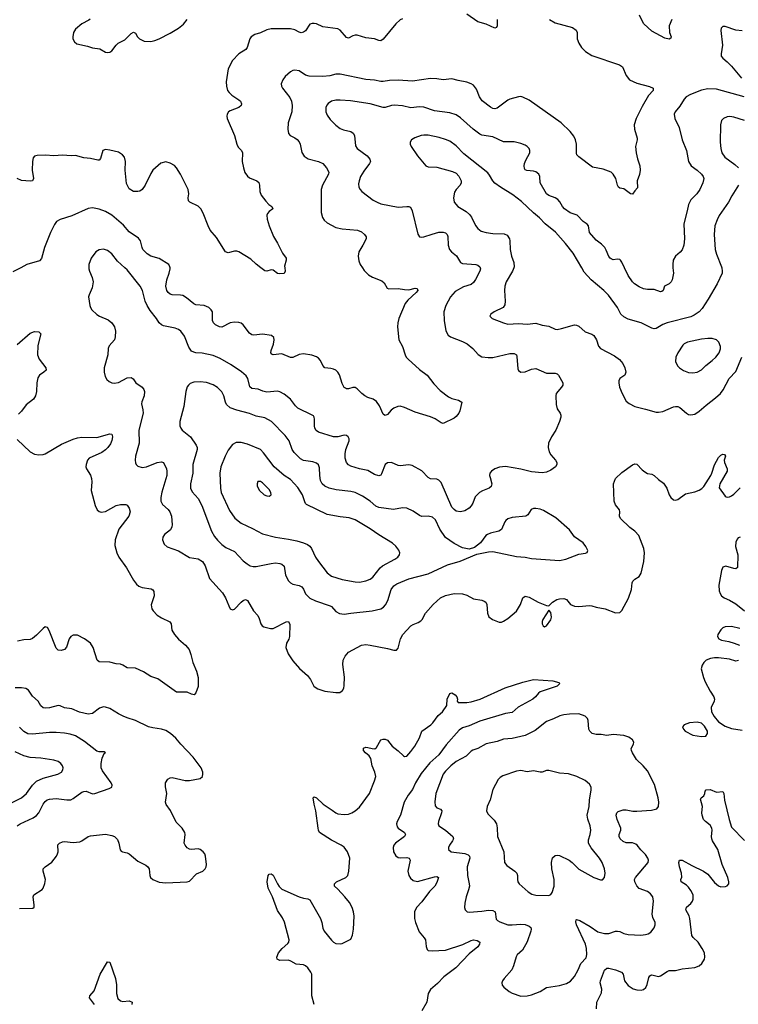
# Model space of a CAD drawing. Header units: inches. Extents: x 1308439 to 1441336, y 959892 to 1036309.
# Tile 7 of 167: x 1340952 to 1347633, y 973151 to 982308. Entities that reach past the tile are written whole.
import ezdxf

# ---------------------------------------------------------------- set-up
doc = ezdxf.new("R2010")
doc.units = ezdxf.units.IN
doc.header["$MEASUREMENT"] = 0
doc.layers.add('B3947', color=7, linetype='Continuous')
doc.layers.add('B3948', color=7, linetype='Continuous')

msp = doc.modelspace()

# ---------------------------------------------------------------- linework, layer by layer
at = {"layer": 'B3947', "color": 6}
for points, elevation in [([(1340961.5, 980000), (1340890, 979963.4)], 3000), ([(1341595.5, 980000), (1341595.3, 979990), (1341599.8, 979970), (1341627.1, 979910), (1341634.7, 979870), (1341626.6, 979813.4), (1341596.8, 979750), (1341593.1, 979730), (1341603.8, 979650), (1341609.6, 979630), (1341622.2, 979610), (1341670, 979565.4), (1341694.7, 979550), (1341775.1, 979515.1), (1341808.8, 979490), (1341834.6, 979450), (1341844.2, 979410), (1341840.4, 979359.6), (1341832.2, 979330), (1341784.4, 979275.6), (1341775.9, 979250), (1341770.7, 979190), (1341738.1, 979070), (1341737.6, 979030), (1341747.5, 978990), (1341762.4, 978962.4), (1341782.8, 978942.8), (1341810, 978930.1), (1341830, 978928), (1341870, 978933.4), (1341950, 978975.7), (1341990, 978978.9), (1342006.7, 978966.7), (1342031.3, 978930), (1342090, 978890.9), (1342106.3, 978870), (1342111.8, 978850), (1342110.1, 978810), (1342086.5, 978753.5), (1342084.6, 978735.4), (1342098.4, 978678.4), (1342100.4, 978650), (1342058.9, 978490), (1342062.4, 978370), (1342029.7, 978249.7), (1342025.4, 978210), (1342027.9, 978187.9), (1342035.3, 978170), (1342050, 978154.3), (1342090, 978141.8), (1342130, 978148.3), (1342230, 978191.1), (1342270, 978197.3), (1342290.1, 978190), (1342316.8, 978130), (1342320.9, 978110), (1342319.5, 978070), (1342274.5, 977914.5), (1342264.9, 977864.9), (1342264, 977830), (1342279.8, 977799.8), (1342332.3, 977752.3), (1342349.4, 977730), (1342363.3, 977690), (1342369.7, 977610.3), (1342367, 977590), (1342355.3, 977564.7), (1342299.6, 977520.4), (1342283.3, 977496.7), (1342280.1, 977470), (1342294.6, 977430), (1342323.9, 977403.9), (1342430, 977367.7), (1342530, 977305.9), (1342612.7, 977292.7), (1342650.3, 977270.3), (1342675.3, 977230), (1342715.7, 977110), (1342837.4, 976977.4), (1342866.1, 976930), (1342895.3, 976855.3), (1342910, 976829.2), (1342930, 976818.2), (1342950, 976826), (1343010, 976891.1), (1343030, 976907.8), (1343050, 976915.1), (1343070, 976906.8), (1343127.2, 976810), (1343165.8, 976765.8), (1343179.7, 976739.7), (1343193.1, 976690), (1343205.7, 976670), (1343220.6, 976660.6), (1343284.4, 976644.4), (1343310, 976646.7), (1343430, 976709.3), (1343451.8, 976711.8), (1343462.9, 976682.9), (1343461, 976570), (1343453.3, 976546.7), (1343431.5, 976510), (1343425.3, 976470), (1343448.7, 976410), (1343490, 976344.7), (1343552.3, 976272.3), (1343628, 976208), (1343656.2, 976170), (1343686, 976110), (1343698.9, 976098.9), (1343724.8, 976084.8), (1343790, 976064.1), (1343890, 976050.1), (1343928.6, 976051.4), (1343954, 976070), (1343964.2, 976090), (1343970, 976116.3), (1343973.1, 976193.1), (1343955.4, 976310), (1343959.3, 976350), (1343978.7, 976390), (1344010, 976425), (1344130, 976489.6), (1344170, 976495.6), (1344210, 976491.7), (1344370, 976459.8), (1344430, 976442.9), (1344455.5, 976444.4), (1344470, 976463.8), (1344491.2, 976550), (1344514.4, 976590), (1344590, 976670.1), (1344610, 976684.6), (1344657.8, 976702.1), (1344682.9, 976717.1), (1344695, 976730), (1344726.3, 976790), (1344796.6, 976870), (1344864.9, 976930), (1344910, 976954.1), (1344990.4, 976970.4), (1345069.8, 976969.8), (1345110, 976956.2), (1345170, 976921.4), (1345249.6, 976909.6), (1345270, 976901.6), (1345284.7, 976890), (1345294.8, 976870), (1345300.5, 976790), (1345315.1, 976755.1), (1345348.7, 976730), (1345410, 976704), (1345430, 976704.8), (1345450, 976713.3), (1345490, 976738), (1345570, 976807.9), (1345607.5, 976870), (1345629, 976931), (1345650, 976945.1), (1345690, 976937.9), (1345771.7, 976891.7), (1345850, 976859.4), (1345870, 976855.5), (1345906.9, 976890), (1345945.8, 976914.2), (1345970, 976922.2), (1346010, 976924.9), (1346035.4, 976915.4), (1346073.5, 976870), (1346110, 976854.1), (1346150, 976851), (1346250, 976860.1), (1346270, 976858.2), (1346310, 976843.6), (1346394.9, 976830), (1346490, 976792), (1346530, 976796.1), (1346550, 976813), (1346610.8, 976929.2), (1346639.7, 977010), (1346645.7, 977070), (1346653, 977087), (1346670, 977105.7), (1346710.8, 977130), (1346730, 977159.5), (1346754.6, 977270), (1346759.9, 977350), (1346753.4, 977390), (1346708, 977510), (1346671.5, 977551.5), (1346624.4, 977584.4), (1346536.8, 977670), (1346527, 977690), (1346531.4, 977730), (1346529, 977750), (1346490, 977797.4), (1346479.4, 977830), (1346472.1, 977990), (1346490, 978039.7), (1346550, 978096.6), (1346650, 978167.7), (1346670, 978177.7), (1346690, 978174.6), (1346740.2, 978120.2), (1346762.6, 978102.6), (1346790, 978088.9), (1346830, 978081.7), (1346850, 978070.2), (1346891.1, 978031.1), (1346936.7, 977996.7), (1346968.4, 977950), (1346989.3, 977889.3), (1347004.1, 977864.1), (1347030, 977842), (1347050, 977838.9), (1347070, 977846.5), (1347141.9, 977898.1), (1347230, 977915.9), (1347270, 977932.2), (1347293.1, 977946.9), (1347312.3, 977967.7), (1347376.6, 978070), (1347388, 978092), (1347410, 978168.7), (1347450, 978236.4), (1347470, 978259.5), (1347490, 978268.4), (1347503.5, 978263.5), (1347512.6, 978250), (1347502.5, 978210), (1347502.9, 978190), (1347530.6, 978130), (1347528.1, 978110), (1347462.4, 977990), (1347454.6, 977954.6), (1347510, 977875.9), (1347519.5, 977870), (1347530, 977866.2), (1347550, 977869.1), (1347570, 977879.6), (1347590, 977894.1), (1347650, 977955.1)], 3100), ([(1345232.3, 980000), (1345234.6, 979990), (1345231.1, 979970), (1345190, 979890.4), (1345170, 979862.3), (1345150, 979846.2), (1345076.7, 979823.3), (1345000, 979780), (1344957.8, 979730), (1344913, 979650), (1344895.8, 979590), (1344899, 979510), (1344914.2, 979414.2), (1344934.5, 979374.5), (1344958.4, 979358.4), (1345070, 979314.9), (1345112.3, 979292.3), (1345164.6, 979250), (1345213.5, 979193.5), (1345250, 979173.1), (1345306.2, 979166.2), (1345350, 979166.4), (1345510, 979202.7), (1345550, 979203.4), (1345570.1, 979190.1), (1345574.9, 979174.9), (1345582.2, 979062.2), (1345590, 979045.2), (1345610, 979030.8), (1345650, 979031.8), (1345710, 979056.6), (1345750, 979063.4), (1345850, 979020.4), (1345930, 979019.6), (1345950, 979014.2), (1345960.9, 979000.9), (1346000.1, 978930), (1346000.1, 978910), (1345990, 978889.3), (1345938.1, 978830), (1345935, 978810), (1345939.2, 978730), (1345949.6, 978690), (1345975.4, 978650), (1345982.5, 978630), (1345982.1, 978610), (1345970.7, 978570), (1345935.4, 978490), (1345895.3, 978430), (1345868.1, 978370), (1345864.9, 978330), (1345873.6, 978290), (1345890, 978260.5), (1345933.5, 978210), (1345944.7, 978190), (1345944.7, 978170), (1345933.9, 978150), (1345890, 978117.2), (1345850, 978100.5), (1345810, 978093.1), (1345710, 978103.4), (1345610, 978127.3), (1345470, 978151), (1345413.2, 978146.8), (1345369.3, 978130.7), (1345337.5, 978110), (1345324, 978090), (1345321.3, 978070), (1345324.6, 978050), (1345341.7, 977990), (1345335, 977965), (1345318.2, 977950), (1345253.8, 977926.2), (1345226.3, 977910), (1345185.7, 977870), (1345164.3, 977810), (1345150, 977785.9), (1345130, 977766.4), (1345090, 977739.9), (1345050, 977730.7), (1345010, 977737.9), (1344990, 977751.9), (1344970, 977775.6), (1344870, 978002.2), (1344850, 978026.2), (1344830, 978035.8), (1344770, 978039), (1344750, 978051.5), (1344690, 978112.7), (1344600.9, 978160.9), (1344569.5, 978169.5), (1344490, 978158.5), (1344470, 978163), (1344410, 978190.9), (1344372.4, 978187.6), (1344350, 978169.8), (1344317.1, 978082.9), (1344308.5, 978071.5), (1344290, 978064.8), (1344250, 978077.9), (1344190, 978115.5), (1344110, 978131.9), (1344030, 978156.2), (1344008.6, 978168.6), (1343990.6, 978190), (1343978.5, 978230), (1343977.5, 978270), (1343983.9, 978310), (1344014.9, 978390), (1344016.2, 978410), (1344005.4, 978430), (1343990, 978439.4), (1343970, 978443.2), (1343910.4, 978429.6), (1343870, 978428.1), (1343731.6, 978471.6), (1343708.1, 978488.1), (1343695.6, 978510), (1343692, 978530), (1343693.5, 978593.5), (1343690.6, 978610.6), (1343682.5, 978622.5), (1343671.5, 978631.5), (1343536.5, 978696.5), (1343516.4, 978716.4), (1343470, 978779.5), (1343410, 978826.7), (1343370, 978847.3), (1343350, 978852.4), (1343250, 978843.4), (1343213.2, 978853.2), (1343170, 978873.3), (1343110, 978877.1), (1343092.8, 978892.8), (1343073.4, 978970), (1343056.4, 978996.4), (1343013, 979033), (1342917.5, 979097.5), (1342816.1, 979156.1), (1342750, 979186.1), (1342650, 979206.1), (1342589.9, 979209.9), (1342570, 979214.8), (1342550, 979226.5), (1342523.3, 979263.3), (1342485.9, 979366), (1342450.2, 979410.2), (1342427.1, 979427.1), (1342399.1, 979439.1), (1342290, 979460.1), (1342269.1, 979469.1), (1342248.1, 979488.1), (1342222.6, 979530), (1342164.3, 979604.3), (1342137.8, 979650), (1342120.1, 979690), (1342093.8, 979790), (1342072.7, 979830), (1341950, 979981.5), (1341929.5, 980000)], 3100), ([(1344137.9, 980000), (1344155.5, 979975.5), (1344195.4, 979935.4), (1344232.9, 979912.9), (1344319.6, 979879.6), (1344339.8, 979859.8), (1344367.8, 979810), (1344384.2, 979804.2), (1344470, 979806.8), (1344530, 979797.3), (1344570, 979796.1), (1344630, 979810.5), (1344648, 979808), (1344652.9, 979790), (1344639.2, 979770), (1344560.7, 979699.3), (1344535.4, 979670), (1344476.1, 979530), (1344466.4, 979490), (1344463.3, 979450), (1344478, 979330), (1344510.5, 979270), (1344536.1, 979190), (1344546.4, 979170), (1344564, 979150), (1344670, 979056), (1344741, 979001), (1344800.9, 978920.9), (1344860.4, 978860.4), (1344939.5, 978799.5), (1344970, 978786.5), (1345031.6, 978770), (1345062.7, 978750), (1345044.2, 978670), (1345034.9, 978650), (1345010, 978616.2), (1344990, 978600.7), (1344890, 978554), (1344870, 978559.9), (1344814.6, 978594.6), (1344770, 978615.6), (1344630, 978659), (1344530, 978702.1), (1344490, 978713.9), (1344468.1, 978711.9), (1344430, 978696.6), (1344404.4, 978675.6), (1344370, 978636.5), (1344350, 978628.3), (1344343.7, 978630), (1344330, 978638), (1344297.5, 978717.5), (1344270, 978757.8), (1344237.6, 978777.6), (1344190, 978793.4), (1344159.5, 978810), (1344131.8, 978830), (1344090, 978873.8), (1344070, 978888.2), (1344050, 978887.2), (1344010, 978873.7), (1343990, 978873.7), (1343980.3, 978880.3), (1343970, 978888.1), (1343950, 978925.4), (1343924.1, 979004.1), (1343910, 979030.6), (1343890, 979048.7), (1343870, 979058.3), (1343845.3, 979065.3), (1343790, 979070.4), (1343771.1, 979091.1), (1343750, 979138.4), (1343730, 979160.1), (1343710, 979173.2), (1343669.2, 979189.2), (1343590, 979201.2), (1343550, 979194.9), (1343490, 979165.8), (1343470, 979167.4), (1343390, 979201.5), (1343309.6, 979190), (1343296.1, 979196.1), (1343286.8, 979210), (1343288.7, 979230), (1343313, 979290), (1343318.7, 979330), (1343313.6, 979353.6), (1343292.4, 979370), (1343210, 979382.8), (1343130, 979374.2), (1343110, 979377.8), (1343090, 979391.2), (1343030.6, 979470.6), (1343010, 979485.8), (1342990, 979493.3), (1342950, 979495.7), (1342910, 979489.5), (1342830, 979449.6), (1342810, 979452.5), (1342773.4, 979470), (1342753, 979490), (1342743.8, 979510), (1342744.7, 979590), (1342733.4, 979610), (1342710, 979631), (1342668.6, 979648.6), (1342590, 979654.8), (1342570, 979664.5), (1342502.7, 979722.7), (1342470, 979741.5), (1342446.8, 979746.8), (1342370, 979750.6), (1342350, 979756.2), (1342331.5, 979770), (1342320.1, 979790), (1342311.7, 979830), (1342318.6, 979890), (1342341.5, 979950), (1342349.9, 979989.9), (1342349.6, 980000)], 3000), ([(1343416.9, 980000), (1343420.4, 979970), (1343410, 979947.6), (1343370, 979943.5), (1343350, 979948.5), (1343310, 979979.7), (1343290, 979981.1), (1343250, 979968.5), (1343230, 979973.6), (1343195.5, 980000)], 2900), ([(1345546.4, 980000), (1345534.4, 979970), (1345476, 979870), (1345462.7, 979830), (1345459.5, 979790), (1345466, 979690), (1345462.7, 979657.3), (1345447.8, 979630), (1345364.7, 979590), (1345332.9, 979570), (1345324, 979550), (1345343.1, 979530), (1345450, 979487.3), (1345490, 979476.2), (1345590, 979481.1), (1345670, 979476.2), (1345750, 979484.3), (1345810, 979466.5), (1345870, 979457.9), (1345930, 979431), (1345950, 979427.4), (1345990, 979434.6), (1346110, 979470.4), (1346130, 979467.6), (1346150, 979456.9), (1346210, 979406), (1346270, 979384.5), (1346290, 979370.7), (1346313.8, 979330), (1346331.9, 979271.9), (1346350.7, 979250.7), (1346483.2, 979183.2), (1346526.9, 979146.9), (1346557.8, 979110), (1346578.3, 979070), (1346588.4, 979030), (1346576.9, 979003.1), (1346530.2, 978970), (1346522, 978950), (1346520.9, 978930), (1346528.7, 978890), (1346552.1, 978830), (1346590, 978760.7), (1346617.1, 978737.1), (1346670.5, 978710.5), (1346770, 978687.3), (1346870, 978657.5), (1346890, 978656.6), (1346930, 978665.1), (1347030, 978708.1), (1347050, 978712), (1347070, 978710.5), (1347090, 978702), (1347150, 978649), (1347170, 978637.3), (1347190, 978632.6), (1347230, 978639.4), (1347270, 978665.8), (1347335.5, 978724.5), (1347422.3, 978790), (1347467, 978830), (1347493.2, 978866.8), (1347549, 978970), (1347610, 979035.7), (1347666.6, 979170)], 3200), ([(1347478.8, 980000), (1347483.9, 979970), (1347481.8, 979950), (1347436.2, 979850), (1347353.9, 979710), (1347296.8, 979623.2), (1347269.7, 979590.3), (1347221.1, 979558.9), (1347190, 979545.1), (1346971, 979489), (1346930, 979472.1), (1346870, 979436.1), (1346850, 979433.1), (1346830, 979438.7), (1346730, 979487.6), (1346610, 979524.3), (1346570, 979544.9), (1346539.8, 979570), (1346511.1, 979631.1), (1346425.2, 979745.2), (1346381.4, 979790), (1346265.1, 979890), (1346200.9, 979960.9), (1346177.5, 980000)], 3200), ([(1347025.3, 980000), (1347029.5, 979950.5), (1347018.2, 979890), (1347010, 979869.7), (1346990.3, 979850), (1346946.4, 979830), (1346934.7, 979790), (1346920.8, 979779.2), (1346910, 979775.7), (1346850, 979799.3), (1346790, 979799.3), (1346750, 979805.4), (1346710, 979822.8), (1346668.8, 979850), (1346648.5, 979870), (1346608.2, 979928.2), (1346574.3, 980000)], 3100), ([(1340930, 979286.2), (1341050, 979392), (1341090, 979407.7), (1341130, 979406.5), (1341147.3, 979387.3), (1341122.2, 979277.8), (1341119.2, 979190), (1341131.9, 979150), (1341196.6, 979070), (1341197.1, 979050), (1341177.6, 979030), (1341136.8, 979003.2), (1341121.5, 978978.5), (1341111.6, 978930), (1341109, 978850), (1341097.9, 978810), (1341080.6, 978779.4), (1341013.9, 978726.2), (1340970, 978667.4), (1340940.6, 978639.4)], 3000), ([(1340930, 978404.4), (1341050.4, 978290.4), (1341090, 978267.9), (1341130, 978260.6), (1341170, 978264), (1341190, 978271), (1341341, 978359), (1341450, 978407.6), (1341490, 978420.1), (1341530, 978426.2), (1341670, 978421.3), (1341790, 978457.2), (1341810, 978454.6), (1341816.4, 978430), (1341810, 978395.1), (1341795.9, 978364.1), (1341771.5, 978330), (1341750, 978307), (1341716.9, 978283.1), (1341598.6, 978230), (1341582.7, 978210), (1341569.6, 978170), (1341568.4, 978150), (1341573.5, 978130), (1341610, 978071.1), (1341620.9, 978040.9), (1341624.2, 978010), (1341617, 977930), (1341654.4, 977790), (1341672.5, 977750), (1341690, 977733.1), (1341710, 977726.5), (1341750, 977734.3), (1341850, 977789.4), (1341890, 977799.9), (1341937.9, 977797.9), (1341950, 977791.5), (1341970, 977764.5), (1341979.9, 977730), (1341966.1, 977690), (1341873.7, 977570), (1341841.1, 977470), (1341837, 977417), (1341854.4, 977350), (1341873, 977310), (1341945, 977210), (1342010, 977095.9), (1342038.9, 977058.9), (1342060.7, 977040.7), (1342090, 977025.7), (1342173.5, 977013.5), (1342190, 977005.2), (1342199.4, 976990), (1342202.4, 976950), (1342175.1, 976864.9), (1342182, 976830), (1342192.7, 976810), (1342230.1, 976770), (1342270, 976745.4), (1342348.5, 976708.5), (1342360.7, 976690), (1342367.3, 976630), (1342390, 976591.1), (1342427.2, 976547.2), (1342494.2, 976490), (1342527.2, 976450), (1342544.6, 976404.6), (1342563.2, 976330), (1342597, 976250), (1342610.7, 976190), (1342610, 976105.2), (1342590, 976046), (1342574, 976030), (1342550, 976035.4), (1342510, 976055.1), (1342410, 976053), (1342237.7, 976177.7), (1342170, 976198.3), (1342104.1, 976244.1), (1342030, 976276.7), (1341950, 976280.8), (1341910, 976306), (1341890, 976313.1), (1341850, 976317), (1341790, 976333.3), (1341690, 976335.8), (1341672.1, 976352.1), (1341634.5, 976470), (1341610, 976509), (1341553.8, 976550), (1341490, 976582.7), (1341450, 976583.9), (1341427.5, 976572.5), (1341411.6, 976548.4), (1341388.2, 976471.8), (1341370, 976450.7), (1341337.6, 976442.4), (1341310, 976444.7), (1341290, 976462.2), (1341226.8, 976626.8), (1341210, 976656.2), (1341198.8, 976658.8), (1341190, 976660.2), (1341170, 976647.4), (1341110, 976584), (1341070, 976551.5), (1341050, 976544), (1340990, 976539.9), (1340932.3, 976527.7)], 3000), ([(1347650, 977495.8), (1347631.9, 977488.1), (1347622.7, 977477.3), (1347609.6, 977450), (1347606.1, 977410), (1347628.7, 977330), (1347625.7, 977214.3), (1347610, 977202.3), (1347590, 977203.1), (1347515.5, 977224.5), (1347490, 977215.3), (1347475.7, 977184.3), (1347451.2, 977050), (1347456, 976996), (1347464.4, 976970), (1347476.8, 976950), (1347500.8, 976930), (1347550, 976909), (1347610, 976875.3), (1347690.8, 976810)], 3100), ([(1347646.1, 976646.1), (1347570, 976663.9), (1347510, 976662.7), (1347490, 976653.5), (1347470, 976633.8), (1347441.7, 976590), (1347440.1, 976570), (1347451, 976550), (1347477.9, 976537.9), (1347545.4, 976525.4), (1347593.6, 976510), (1347645.3, 976490)], 3100), ([(1347633.1, 976346.9), (1347610, 976342.6), (1347550, 976359.8), (1347450, 976372.2), (1347410, 976372.8), (1347373.1, 976366.9), (1347335.1, 976350), (1347313.8, 976330), (1347295.4, 976304.6), (1347288.6, 976270), (1347307.8, 976190), (1347323.4, 976150), (1347370, 976063.5), (1347405.2, 976010), (1347411.2, 975990), (1347407.9, 975970), (1347379.6, 975910), (1347384.9, 975870), (1347408.3, 975828.3), (1347450, 975778.9), (1347510, 975738.9), (1347570, 975716.6), (1347670, 975698.9)], 3100), ([(1340950, 974040.2), (1341075.8, 974044.2), (1341085.3, 974054.7), (1341086.9, 974073.1), (1341078.8, 974150), (1341084.8, 974170), (1341161.9, 974218.1), (1341171.3, 974230), (1341185.4, 974274.6), (1341191.1, 974311.1), (1341169.9, 974390), (1341170.9, 974410), (1341188.7, 974430), (1341250, 974473.6), (1341294.6, 974530), (1341304.8, 974550), (1341308.4, 974570), (1341307.4, 974632.6), (1341321.3, 974650), (1341350, 974662.2), (1341370, 974665.4), (1341450, 974655.7), (1341510, 974662.3), (1341530.2, 974669.8), (1341587.7, 974712.3), (1341610, 974718.5), (1341750, 974734.2), (1341810, 974719.6), (1341834.5, 974710), (1341862.2, 974682.2), (1341874.5, 974650), (1341887.1, 974587.1), (1341895.1, 974575.1), (1341907.8, 974567.8), (1341950, 974560.5), (1341970, 974550.9), (1342050, 974482.3), (1342124.5, 974444.5), (1342143.2, 974430), (1342156.2, 974410), (1342163, 974350), (1342169.4, 974330), (1342190.1, 974310.1), (1342250, 974287.4), (1342310, 974279.8), (1342510, 974289.4), (1342530, 974296.9), (1342595, 974365), (1342653.3, 974390), (1342676.8, 974410), (1342686.6, 974430), (1342689, 974451), (1342680.2, 974530), (1342672.2, 974550), (1342657.1, 974570), (1342630, 974589.8), (1342610, 974595.2), (1342550, 974589.9), (1342530, 974593.3), (1342510, 974606.3), (1342489.2, 974630), (1342480.8, 974650), (1342489.9, 974729.9), (1342486.2, 974750), (1342462.4, 974790), (1342405.9, 974845.9), (1342352.9, 974952.9), (1342314.5, 975010), (1342308.9, 975030), (1342319, 975110), (1342308.2, 975171.8), (1342308.3, 975210), (1342330, 975244.6), (1342350, 975256.9), (1342370, 975260.7), (1342491.3, 975231.3), (1342530, 975233.2), (1342629.2, 975250.8), (1342651.3, 975268.7), (1342656.2, 975290), (1342654.6, 975310), (1342639.5, 975350), (1342566, 975450), (1342450, 975570.5), (1342404.5, 975624.5), (1342355, 975670), (1342310, 975696.4), (1342270, 975710.4), (1342190, 975721.3), (1342150, 975732.2), (1342030, 975790.3), (1341950, 975814), (1341912.9, 975830), (1341870, 975851.3), (1341790, 975901), (1341750, 975915.7), (1341730, 975916), (1341694.1, 975905.9), (1341630, 975856.3), (1341590, 975849.7), (1341509.2, 975869.2), (1341437.5, 975897.5), (1341370, 975908.2), (1341330, 975926.8), (1341310, 975929.9), (1341230, 975907.1), (1341190, 975905.3), (1341170, 975909.3), (1341150, 975926.9), (1341123.2, 975970), (1341070, 976015.8), (1341032.9, 976072.9), (1341010, 976087.4), (1340970, 976094.3), (1340910, 976093.4)], 3100), ([(1343691.3, 973150), (1343666.7, 973230), (1343667, 973430), (1343658.8, 973450), (1343630, 973488.8), (1343610, 973507.3), (1343590, 973517.6), (1343523.1, 973523.1), (1343473.3, 973553.3), (1343450, 973561.2), (1343370, 973558.4), (1343346.6, 973570), (1343341.2, 973590), (1343357.3, 973630), (1343392.7, 973670), (1343443.9, 973716.1), (1343454.9, 973730), (1343457.5, 973750), (1343413.8, 973913.8), (1343394.3, 973954.3), (1343350, 974022), (1343301.4, 974150), (1343263.7, 974230), (1343252.3, 974290), (1343261.5, 974350), (1343270, 974362), (1343290, 974364.1), (1343310, 974350.2), (1343348, 974270), (1343365.4, 974245.4), (1343390, 974222.7), (1343550, 974150.6), (1343590, 974137.3), (1343631, 974131), (1343650, 974121.1), (1343747.6, 973947.6), (1343760.9, 973910), (1343770, 973858.7), (1343782.9, 973830), (1343850, 973747.7), (1343870, 973729.3), (1343890, 973717.1), (1343930, 973712), (1343950, 973717.2), (1344030, 973756.5), (1344046.2, 973793.8), (1344054.6, 973850), (1344061.2, 973970), (1344056.6, 974010), (1344042.3, 974050), (1344016.8, 974096.8), (1343975.3, 974150), (1343910, 974222.7), (1343879.8, 974250), (1343877.8, 974270), (1343896.4, 974290), (1343984.4, 974330), (1344003.1, 974350), (1344012.6, 974387.4), (1344022.6, 974510), (1343999.5, 974570), (1343970, 974610.9), (1343941.6, 974630), (1343850, 974676.7), (1343740.9, 974750), (1343729.9, 974770), (1343725.9, 974790), (1343705.9, 974950), (1343688.5, 975011.5), (1343680.5, 975070), (1343690, 975081.6), (1343710, 975072), (1343773.1, 975013.1), (1343857.2, 974957.2), (1343890, 974930.2), (1343910, 974921.9), (1343970, 974915.7), (1344010, 974918.5), (1344040.9, 974930), (1344070.3, 974949.7), (1344110, 974984.8), (1344203.4, 975110), (1344252, 975230), (1344262.2, 975270), (1344254.4, 975310), (1344229.6, 975369.6), (1344218.1, 975438.1), (1344201.9, 975461.9), (1344165.6, 975490), (1344148.4, 975510), (1344147.8, 975532.2), (1344170, 975540.7), (1344190, 975539.9), (1344230, 975528.3), (1344252.3, 975527.7), (1344270, 975537.8), (1344310, 975609.4), (1344330, 975617.5), (1344350, 975616.2), (1344370, 975607.5), (1344415.8, 975550), (1344470, 975509.5), (1344521.1, 975461.1), (1344530, 975454.5), (1344550, 975459.8), (1344590, 975502.5), (1344625.3, 975550), (1344669, 975630), (1344690.3, 975690), (1344773.4, 975750), (1344794.4, 975770), (1344843.2, 975836.8), (1344883, 975870), (1344924, 975930), (1344927.3, 975990), (1344950, 976042.6), (1344970, 976047.9), (1345002.1, 976030), (1345017.2, 976010), (1345022, 975990), (1345019.6, 975970), (1345030, 975958.9), (1345110, 975957.9), (1345150, 975965.2), (1345231.9, 975990), (1345466.7, 976093.3), (1345630, 976147.8), (1345730, 976171.2), (1345910, 976160.2), (1345964.9, 976144.9), (1345972.8, 976132.8), (1345948.2, 976110), (1345930, 976102.2), (1345790, 976056.5), (1345774.9, 976045.1), (1345747.1, 976010), (1345722, 975990), (1345586.2, 975913.8), (1345530, 975865.9), (1345470, 975856.6), (1345230, 975784.3), (1345130, 975740.4), (1345070, 975722.2), (1345038.4, 975701.6), (1344916.9, 975563.1), (1344849.5, 975470), (1344764.5, 975395.5), (1344683.5, 975296.5), (1344632.7, 975210), (1344603.3, 975150), (1344564.2, 975095.8), (1344527.9, 975030), (1344491.1, 974910), (1344460.9, 974850), (1344456.3, 974830), (1344462.2, 974802.2), (1344471.3, 974790), (1344528.1, 974750), (1344537.7, 974730), (1344530.1, 974710), (1344446.9, 974650), (1344429.9, 974630.1), (1344423.9, 974610), (1344428, 974570), (1344450, 974532.1), (1344470, 974517.2), (1344490, 974511.9), (1344550, 974515.1), (1344574.2, 974510), (1344582.3, 974490), (1344562, 974390), (1344570.8, 974350), (1344584.7, 974324.7), (1344610, 974301.8), (1344650, 974293.9), (1344810, 974336.6), (1344830, 974339.1), (1344844.2, 974330), (1344830, 974284.7), (1344811.2, 974250), (1344761.7, 974198.3), (1344690, 974104.6), (1344641.9, 974050), (1344624, 974010), (1344623, 973950), (1344631.7, 973910), (1344666.1, 973826.1), (1344713.2, 973770), (1344724.4, 973750), (1344730, 973687.3), (1344740.1, 973660.1), (1344750.6, 973650.6), (1344786.6, 973646.6), (1344910, 973655.7), (1345071.7, 973708.3), (1345150, 973745.4), (1345170, 973750.1), (1345204.1, 973744.1), (1345231.3, 973730), (1345227.4, 973710), (1345210, 973685), (1345130, 973618.8), (1345005.3, 973490), (1344894.6, 973405.4), (1344836.9, 973343.1), (1344770, 973288.1), (1344749.5, 973250), (1344737.3, 973170), (1344691.1, 973090)], 3000), ([(1340929.4, 974810), (1340956.7, 974830), (1341076.3, 974883.7), (1341110, 974906.1), (1341130, 974931.8), (1341170, 975011.6), (1341190, 975037.9), (1341208.4, 975051.6), (1341230, 975058.2), (1341290, 975064.4), (1341390, 975051.6), (1341426.2, 975053.8), (1341450, 975064.3), (1341530, 975122.5), (1341550, 975131), (1341570, 975131.6), (1341630, 975109), (1341650, 975110.1), (1341783.4, 975156.6), (1341808.7, 975170), (1341811.3, 975190), (1341802, 975210), (1341721.6, 975321.6), (1341709.7, 975350), (1341709.1, 975390.9), (1341718.8, 975441.2), (1341738, 975482), (1341749.2, 975490), (1341737.4, 975497.4), (1341690, 975499.5), (1341670, 975505), (1341556.1, 975596.1), (1341470, 975647.3), (1341423, 975663), (1341370, 975672.9), (1341290, 975679.8), (1341230, 975679.5), (1341070, 975664.5), (1341027.7, 975667.7), (1340990, 975688.8), (1340949.6, 975729.6)], 3200), ([(1340876.1, 975023.9), (1340970, 975070), (1341015.7, 975110), (1341071.5, 975190), (1341110, 975224.7), (1341170, 975253.4), (1341308, 975292), (1341339.6, 975310), (1341353.5, 975330), (1341356.2, 975350), (1341350, 975369.7), (1341333.4, 975390), (1341310, 975408), (1341270, 975422.7), (1341150, 975439.8), (1341050, 975444.7), (1340990, 975460.9), (1340910, 975499.8)], 3300), ([(1346314.2, 973110), (1346319.1, 973170), (1346362.5, 973257.5), (1346362.7, 973290), (1346348, 973350), (1346352.1, 973370), (1346390, 973467.3), (1346410, 973486.1), (1346430, 973485.8), (1346491.3, 973470), (1346547, 973450), (1346561.2, 973430), (1346576, 973370), (1346610, 973324.7), (1346656.1, 973296.1), (1346690, 973286.7), (1346730, 973283.1), (1346752.2, 973287.8), (1346773.8, 973306.2), (1346785.4, 973334.6), (1346800.9, 973399.1), (1346810, 973416.8), (1346818.5, 973421.5), (1346830, 973426), (1346890.5, 973409.5), (1346910, 973414.9), (1346970, 973456.6), (1346990, 973465), (1347050, 973466.1), (1347110, 973479.1), (1347230, 973494.2), (1347270, 973509), (1347293.2, 973530), (1347317.8, 973570), (1347322.4, 973590), (1347318.2, 973630), (1347298.1, 973670), (1347259.2, 973730), (1347212.6, 973772.6), (1347200.7, 973790), (1347182.2, 973950), (1347174.6, 973974.6), (1347146.3, 974030), (1347150, 974053), (1347191.5, 974088.5), (1347208.1, 974110), (1347214.3, 974130), (1347212.1, 974170), (1347192.1, 974210), (1347170, 974239.6), (1347150, 974259.4), (1347102.7, 974290), (1347099.3, 974310), (1347106.6, 974333.4), (1347106, 974370), (1347084.6, 974430), (1347078.8, 974470), (1347087.4, 974492.6), (1347110, 974491.4), (1347200.9, 974440.9), (1347309.2, 974389.2), (1347350, 974360.1), (1347410, 974284.8), (1347450, 974253.7), (1347470, 974244.6), (1347514.9, 974245.1), (1347530, 974251.3), (1347543.2, 974270), (1347545, 974290), (1347535.2, 974330), (1347481.7, 974450), (1347441.7, 974590), (1347393.6, 974670), (1347386.1, 974690), (1347383.8, 974710), (1347390.2, 974770), (1347385.9, 974790), (1347370, 974817.8), (1347327.7, 974850), (1347310, 974869.3), (1347295.4, 974910), (1347292.7, 974930), (1347298.8, 974990), (1347282.6, 975057.4), (1347286.9, 975070), (1347312.8, 975090), (1347322.7, 975110), (1347325.5, 975134.5), (1347334.1, 975145.8), (1347370, 975148.4), (1347430, 975124.4), (1347490, 975130.3), (1347498.1, 975110), (1347504.2, 975050), (1347547.1, 974870), (1347570, 974798.8), (1347690, 974675.6)], 3000), ([(1341648.4, 973150), (1341602.5, 973210), (1341603.5, 973230), (1341643.3, 973276.7), (1341701.9, 973430), (1341770, 973547.2), (1341790, 973541.3), (1341842.6, 973390), (1341851.2, 973331.2), (1341852.6, 973250), (1341865, 973205), (1341890, 973181.5), (1341910, 973177.2), (1341970, 973182.8), (1341996.8, 973170), (1341996.2, 973150)], 3000)]:
    msp.add_lwpolyline(points, dxfattribs=dict(at, elevation=elevation))
for points, elevation in [([(1347390, 979342.4), (1347350, 979342.1), (1347290, 979335.3), (1347161.6, 979310), (1347130, 979293.6), (1347117.9, 979282.1), (1347070.1, 979210), (1347051.6, 979170), (1347050.1, 979130), (1347068.5, 979090), (1347086.5, 979070), (1347124.1, 979044.1), (1347170, 979027.9), (1347210, 979023.6), (1347250, 979029.4), (1347290, 979052), (1347329.4, 979090.6), (1347390, 979137.8), (1347422.9, 979170), (1347454, 979210), (1347467.8, 979247.8), (1347467.4, 979270), (1347452.8, 979310), (1347430.2, 979330.2)], 3300), ([(1342630, 978941.2), (1342570, 978936.3), (1342536.2, 978923.8), (1342520.2, 978910), (1342510, 978893.5), (1342495.7, 978850), (1342478.4, 978710), (1342441.8, 978570), (1342442, 978530), (1342449, 978510), (1342463.7, 978490), (1342539.7, 978430), (1342594.3, 978350), (1342602.6, 978330), (1342602.1, 978310), (1342562.2, 978170), (1342561.5, 978090), (1342538.8, 977990), (1342540.5, 977950), (1342556.1, 977916.1), (1342610, 977853.8), (1342646.5, 977790), (1342735.1, 977550), (1342762.2, 977502.2), (1342790, 977467.3), (1342830, 977428.1), (1342870, 977399.5), (1342950, 977363), (1343030, 977276.5), (1343066.4, 977246.4), (1343095.1, 977230), (1343122.2, 977222.2), (1343150, 977222.2), (1343290, 977251.7), (1343330, 977255.8), (1343370, 977251.2), (1343390, 977243.5), (1343410, 977224.2), (1343422.4, 977142.4), (1343449.8, 977089.8), (1343469.8, 977069.8), (1343490, 977058.2), (1343550, 977044.8), (1343574.1, 977034.1), (1343590, 977010.8), (1343608.4, 976968.4), (1343649.3, 976929.3), (1343701.7, 976901.7), (1343837.7, 976857.7), (1343850.6, 976850), (1343890, 976805.5), (1343924.4, 976784.4), (1343970, 976777.9), (1344030, 976788.1), (1344230, 976809), (1344311.1, 976828.9), (1344335.7, 976844.3), (1344354.3, 976865.7), (1344374.9, 976905.1), (1344404.5, 977010), (1344430, 977042.9), (1344457.2, 977062.8), (1344570, 977107), (1344750, 977154.6), (1344930, 977237.3), (1345048.6, 977271.4), (1345201.7, 977338.3), (1345310, 977358.7), (1345350, 977361.5), (1345570, 977315.5), (1345650, 977309.3), (1345710, 977296.1), (1345970, 977278.1), (1346030, 977290.1), (1346150, 977336.9), (1346213.1, 977346.9), (1346226.6, 977353.4), (1346234.6, 977370), (1346216.4, 977410), (1346190, 977441.1), (1346110, 977497.7), (1346062.7, 977562.7), (1345935.3, 977675.3), (1345822.5, 977742.5), (1345790, 977755.9), (1345750, 977763.4), (1345730, 977762), (1345707.2, 977752.8), (1345677, 977703), (1345658, 977690), (1345530, 977677.3), (1345490, 977665.9), (1345470.2, 977650), (1345462.3, 977637.7), (1345430, 977566.6), (1345407.6, 977552.4), (1345330, 977533.7), (1345300, 977520), (1345286.7, 977510), (1345237.4, 977442.6), (1345179.3, 977400.7), (1345130, 977385.2), (1345070, 977396.5), (1344990, 977437.5), (1344912.2, 977492.2), (1344859.3, 977570), (1344817.6, 977657.6), (1344790, 977681.7), (1344750, 977691.2), (1344690, 977688.8), (1344670, 977696.7), (1344610, 977737.6), (1344550, 977764.3), (1344510, 977767.4), (1344427.6, 977752.4), (1344290, 977772.1), (1344263.9, 977783.9), (1344210, 977830.2), (1344137.7, 977877.7), (1344071.1, 977910), (1344030, 977920.7), (1343895, 977935), (1343830, 977951.3), (1343788.5, 977968.5), (1343764.4, 977990), (1343750, 978022.5), (1343742, 978070), (1343740.8, 978140.8), (1343728.8, 978168.8), (1343710, 978183.2), (1343677.2, 978197.2), (1343590, 978207.6), (1343563.7, 978223.7), (1343503.9, 978283.9), (1343484, 978310), (1343456.1, 978390), (1343421.6, 978441.6), (1343292.3, 978572.3), (1343230, 978605.5), (1343150, 978621.8), (1343090, 978646.2), (1342970, 978675.3), (1342910, 978697.7), (1342874.2, 978730), (1342864.7, 978750), (1342850.6, 978810), (1342830, 978845.9), (1342790, 978888.5), (1342750, 978913.1), (1342690, 978934.1)], 3200), ([(1343010, 978376), (1342964.6, 978375.4), (1342930, 978357.9), (1342890, 978305.4), (1342861.3, 978250), (1342823.3, 978150), (1342812.7, 978090), (1342817.6, 977950), (1342826.6, 977910), (1342902.6, 977742.6), (1342953, 977673), (1343010, 977625.5), (1343117.4, 977577.4), (1343210, 977525.3), (1343330, 977495.6), (1343450, 977477.8), (1343530, 977460.7), (1343590, 977443.9), (1343628.1, 977428.1), (1343650.5, 977410.5), (1343666, 977390), (1343703.1, 977310), (1343729.4, 977270), (1343810, 977163.4), (1343850, 977132), (1343950, 977102.9), (1344070, 977079.6), (1344110, 977077.9), (1344170, 977087.8), (1344210, 977105.3), (1344235.8, 977124.2), (1344303.9, 977210), (1344326.2, 977230), (1344439.1, 977290), (1344467.3, 977310), (1344482.2, 977330), (1344485, 977350), (1344475.7, 977375.7), (1344450.5, 977410.5), (1344418.5, 977438.5), (1344290, 977516), (1344210, 977574), (1344070, 977656.3), (1344014.8, 977674.8), (1343930, 977682.9), (1343810, 977707.2), (1343620, 977800), (1343609.1, 977809.1), (1343602.7, 977822.7), (1343582.7, 977890), (1343537.4, 977957.4), (1343470.5, 978030.5), (1343410, 978070.2), (1343317, 978150), (1343220, 978280), (1343190.4, 978310.4), (1343070, 978359.8)], 3300), ([(1343190, 978014), (1343166.8, 978013.2), (1343158.7, 977990), (1343161.4, 977970), (1343181.7, 977930), (1343224.7, 977890), (1343250, 977879), (1343270, 977877), (1343289.8, 977890.2), (1343287.5, 977910), (1343270, 977938.7), (1343210, 977999.9)], 3400), ([(1345870, 976816.2), (1345814.6, 976730), (1345807.9, 976710), (1345808.3, 976688.3), (1345817.8, 976670), (1345830, 976661.8), (1345850, 976669.4), (1345890, 976725.2), (1345896.7, 976750), (1345890, 976793.3)], 3100), ([(1346150, 975851.4), (1346064.9, 975850), (1346010, 975843.1), (1345972.2, 975832.2), (1345915, 975805), (1345850, 975782.2), (1345743, 975697), (1345650.7, 975649.3), (1345530, 975623), (1345450, 975618), (1345390, 975595.9), (1345290, 975573.8), (1345210, 975530.6), (1345165.3, 975514.7), (1345150, 975505.3), (1345101.8, 975458.2), (1345010, 975408.3), (1344961.6, 975370), (1344910, 975320.1), (1344888.7, 975290), (1344820.9, 975110), (1344812.7, 975032.7), (1344815.3, 974995.3), (1344830, 974979.5), (1344865, 974965), (1344876.4, 974950), (1344874.2, 974930), (1344846.8, 974850), (1344843.4, 974830), (1344848.8, 974810), (1344910, 974769.4), (1344955.9, 974730), (1344977.6, 974710), (1344985, 974690), (1344976.6, 974670), (1344947.1, 974630), (1344938.4, 974610), (1344939.2, 974590), (1344963.2, 974570), (1345090, 974552.7), (1345121.3, 974541.2), (1345135.1, 974530), (1345137.2, 974510), (1345112.8, 974430), (1345116.4, 974350), (1345132.1, 974270), (1345132.3, 974250), (1345125.3, 974214.7), (1345101.7, 974150), (1345089, 974090), (1345086.6, 974050), (1345092.1, 974030), (1345111.8, 974011.8), (1345130, 974007.2), (1345250, 974016), (1345310, 974025.2), (1345350, 974024.5), (1345373.4, 974010), (1345383.1, 973943.1), (1345393, 973930), (1345416.5, 973916.5), (1345490, 973890), (1345530, 973888.8), (1345610, 973896.9), (1345650, 973891.9), (1345690, 973878.3), (1345704.3, 973864.2), (1345707.5, 973850), (1345703.4, 973830), (1345668.5, 973731.5), (1345626.2, 973653.8), (1345578.2, 973610), (1345566.8, 973593.1), (1345543.8, 973510), (1345527.6, 973472.4), (1345455.5, 973390), (1345442, 973370), (1345435.2, 973350), (1345436.9, 973330), (1345452.9, 973310), (1345503.6, 973270), (1345530, 973255.3), (1345610, 973227.3), (1345670, 973229.6), (1345710, 973237.9), (1345790, 973269.7), (1345850, 973307.2), (1345970, 973325), (1346035.3, 973344.7), (1346073.3, 973366.7), (1346110, 973408.2), (1346144.1, 973470), (1346170.1, 973529.9), (1346217, 973583), (1346225, 973615), (1346221.8, 973670), (1346211.5, 973710), (1346127.2, 973890), (1346122.2, 973917.8), (1346124.8, 973935.2), (1346130, 973939.5), (1346158.7, 973930), (1346254.1, 973874.1), (1346325.4, 973825.4), (1346390, 973808.3), (1346430, 973809.1), (1346490, 973830.4), (1346510, 973832.4), (1346530, 973827.7), (1346570, 973808.7), (1346610, 973800.3), (1346726.4, 973793.6), (1346770, 973798.5), (1346794.6, 973805.4), (1346818.5, 973821.5), (1346850, 973863.2), (1346860.4, 973890), (1346859.7, 973910), (1346838.5, 973958.5), (1346832.4, 973990), (1346845.8, 974110), (1346837.3, 974150), (1346817.1, 974177.1), (1346790, 974198.9), (1346710, 974227.5), (1346690, 974252.5), (1346670.2, 974290), (1346668.3, 974310), (1346676.3, 974330), (1346793.5, 974470), (1346796.6, 974490), (1346791.1, 974510), (1346770, 974542.5), (1346725.9, 974585.9), (1346693.7, 974630), (1346680.8, 974640.8), (1346650, 974651.8), (1346590, 974652.5), (1346563.7, 974663.7), (1346534.9, 974690), (1346524.7, 974710), (1346525.2, 974730), (1346539.9, 974770), (1346540.8, 974790), (1346507.6, 974870), (1346498.1, 974910), (1346502.9, 974930), (1346516.8, 974943.2), (1346561.8, 974958.2), (1346590, 974960), (1346651.9, 974948.1), (1346690, 974946.2), (1346825.1, 974954.9), (1346874.4, 974970), (1346889.9, 974990.1), (1346893, 975030), (1346887.1, 975070), (1346855.2, 975195.2), (1346790, 975322.9), (1346749.3, 975370), (1346686.8, 975426.8), (1346648.7, 975490), (1346638.8, 975510), (1346636.5, 975530), (1346657.7, 975570), (1346661.7, 975590), (1346650, 975611.2), (1346615.5, 975635.5), (1346569.9, 975649.9), (1346470, 975659.9), (1346410, 975650.9), (1346358.9, 975658.9), (1346310, 975660.4), (1346273.7, 975670), (1346253.6, 975690), (1346244.7, 975710), (1346237.4, 975790), (1346230.6, 975810), (1346208.8, 975830)], 3100), ([(1347250, 975775.2), (1347178.8, 975770), (1347130.5, 975750), (1347114.9, 975730), (1347122, 975710), (1347140.3, 975690), (1347210, 975653.7), (1347290, 975641.5), (1347330, 975645.1), (1347346.7, 975670), (1347345.8, 975690), (1347318.5, 975738.5), (1347290, 975765.8)], 3100), ([(1345870, 975326.5), (1345850, 975325.4), (1345810, 975310.5), (1345790.1, 975309.9), (1345730, 975321.1), (1345670, 975313.8), (1345610, 975324.2), (1345570, 975319.6), (1345444.6, 975275.4), (1345419.3, 975260.7), (1345399.6, 975240.4), (1345351, 975149), (1345326.6, 975053.4), (1345296.8, 974990), (1345291.9, 974950), (1345303.4, 974923.4), (1345363.2, 974863.2), (1345385.1, 974830), (1345392.4, 974792.4), (1345395, 974710), (1345453.5, 974570), (1345460.1, 974470), (1345481.2, 974441.2), (1345553.8, 974390), (1345574, 974370), (1345579.9, 974350), (1345579.2, 974310), (1345584.1, 974290), (1345595.6, 974270), (1345678.2, 974198.2), (1345714.8, 974174.8), (1345750, 974166.6), (1345870, 974162.7), (1345890, 974172.2), (1345902.2, 974190), (1345920.6, 974250), (1345920.6, 974310), (1345899.7, 974410), (1345897.2, 974470), (1345906.8, 974513.2), (1345930, 974533.8), (1345950, 974536.7), (1345970, 974533.5), (1346059.4, 974490), (1346088.9, 974468.9), (1346150, 974406.6), (1346290, 974330.9), (1346350.8, 974309.2), (1346370.6, 974309.4), (1346389.8, 974330.2), (1346394.1, 974370), (1346389.9, 974410), (1346367.2, 974470), (1346340.9, 974510), (1346264.9, 974604.9), (1346241.1, 974650), (1346240.1, 974679.9), (1346256.5, 974730), (1346261.8, 974770), (1346255.1, 974810), (1346233.7, 974873.7), (1346229.2, 974910), (1346245.8, 974990), (1346249.4, 975050.6), (1346266.3, 975146.3), (1346264.7, 975170), (1346250, 975197.2), (1346210, 975232.8), (1346131.2, 975270), (1346054.5, 975294.5), (1345970, 975299.1)], 3200)]:
    msp.add_lwpolyline(points, close=True, dxfattribs=dict(at, elevation=elevation))
at = {"layer": 'B3948', "color": 6}
for points, elevation in [([(1344510, 982316.9), (1344490, 982306.2), (1344447.9, 982270), (1344331.8, 982128.2), (1344310, 982112.5), (1344290, 982113.7), (1344250, 982130.9), (1344170, 982138.2), (1344090, 982163.7), (1344070, 982163.6), (1344050, 982157.4), (1344010, 982137.1), (1343990, 982143.8), (1343930.7, 982210), (1343910, 982222.4), (1343770, 982242.3), (1343712.6, 982270), (1343690, 982274.2), (1343670, 982274.1), (1343650, 982266), (1343610, 982204.2), (1343590, 982190.8), (1343570, 982187.1), (1343550, 982192.5), (1343510, 982214.2), (1343470, 982223.5), (1343290, 982224.2), (1343250, 982214), (1343190, 982186.2), (1343137.8, 982170), (1343104.8, 982150), (1343090.4, 982129.6), (1343066.3, 982050), (1343053.9, 982030), (1342988.3, 981991.7), (1342930.3, 981929.7), (1342889.1, 981850), (1342871.3, 981730), (1342873.8, 981690), (1342885.5, 981650), (1342898.7, 981630), (1342925.3, 981605.3), (1342990, 981562.7), (1343003.9, 981550), (1343013.9, 981526.1), (1343011.5, 981510), (1342990.2, 981490), (1342910, 981460.1), (1342893.9, 981450), (1342881.9, 981430), (1342878.7, 981410), (1342881.8, 981390), (1342949.2, 981230), (1342970, 981149.1), (1342983.9, 981123.9), (1343015, 981090), (1343023.5, 981070), (1343020.1, 980990), (1343032.1, 980930), (1343046.7, 980886.7), (1343070, 980852.9), (1343090, 980835.8), (1343155.3, 980810), (1343174.7, 980794.7), (1343180.7, 980770), (1343184.5, 980710), (1343197.2, 980677.2), (1343239, 980619), (1343268.9, 980588.9), (1343296.2, 980570), (1343304.9, 980550), (1343270, 980522.8), (1343255.4, 980504.6), (1343249.6, 980490), (1343251.4, 980451.4), (1343271.2, 980390), (1343311.5, 980291.5), (1343350.1, 980230), (1343396, 980136), (1343428.7, 980090), (1343430.3, 980070), (1343415.2, 980015.2), (1343416.9, 980000)], 2900), ([(1345392, 982310), (1345390.3, 982250), (1345385.8, 982234.2), (1345370, 982228.4), (1345290, 982267.1), (1345210, 982289.1), (1345110, 982359.1)], 2900), ([(1347014.1, 982310), (1346991.1, 982250), (1346992, 982190), (1347008.2, 982150), (1347005.1, 982134.9), (1346990, 982128.3), (1346950, 982137.2), (1346830, 982200.2), (1346755.9, 982270), (1346741.7, 982290), (1346713.6, 982350)], 3000), ([(1341606.4, 982313.6), (1341596, 982304), (1341529.4, 982270), (1341470, 982219.4), (1341452.6, 982190), (1341446, 982150), (1341447.5, 982130), (1341460.7, 982100.7), (1341484.5, 982084.5), (1341582.2, 982062.2), (1341630, 982045.7), (1341698.2, 982038.2), (1341750, 982006.3), (1341770, 982002.2), (1341790, 982005.9), (1341810, 982017.8), (1341848.1, 982071.9), (1341867, 982090), (1341930, 982119.8), (1341990, 982181), (1342010, 982192), (1342030, 982182.5), (1342048.3, 982150), (1342066.8, 982130), (1342110, 982107.7), (1342170, 982105.1), (1342210, 982114.4), (1342250, 982130.6), (1342350, 982182.4), (1342428.8, 982230), (1342474.4, 982265.6), (1342510, 982310.1)], 2900), ([(1345878.6, 982310), (1345930, 982279.5), (1346090, 982234.1), (1346124.5, 982210), (1346134.9, 982190), (1346135.9, 982130), (1346149.2, 982090), (1346173.5, 982050), (1346211.4, 982011.4), (1346270, 981976.6), (1346529.6, 981889.6), (1346556.3, 981870), (1346590, 981790.4), (1346622, 981750), (1346690, 981719.2), (1346808.1, 981688.1), (1346841.7, 981670), (1346839.8, 981650), (1346797.8, 981602.2), (1346739.9, 981500.1), (1346683.8, 981390), (1346665.3, 981330), (1346667.1, 981290), (1346692.6, 981207.4), (1346693.5, 981190), (1346676.9, 981130), (1346682.4, 981070), (1346695.2, 981015.2), (1346717.8, 980950), (1346721, 980910), (1346712.8, 980867.2), (1346693, 980810), (1346695.9, 980744.1), (1346670, 980716.9), (1346650, 980685.3), (1346630, 980688), (1346570, 980735.3), (1346530, 980741.4), (1346518.3, 980750), (1346508.4, 980768.4), (1346495.4, 980830), (1346470.8, 980870), (1346450, 980888.6), (1346376.9, 980916.9), (1346276.7, 980936.7), (1346150, 981032.8), (1346132.8, 981050), (1346127.6, 981067.6), (1346127.8, 981150), (1346120.6, 981190), (1346105, 981225), (1346070, 981268), (1345985.9, 981350), (1345690, 981559.8), (1345630, 981588.2), (1345610, 981592.8), (1345590, 981591), (1345510, 981569.1), (1345490, 981559.5), (1345390, 981484.4), (1345370, 981477.7), (1345350, 981482.4), (1345330, 981494.1), (1345252.5, 981552.5), (1345226.8, 981590), (1345200.4, 981660.4), (1345170, 981698.4), (1345150, 981711.6), (1345110, 981727.7), (1345030, 981741.7), (1344970, 981757.9), (1344890, 981749.5), (1344830, 981758.1), (1344770, 981759.7), (1344603.1, 981736.9), (1344470, 981745.4), (1344390, 981743.3), (1344330, 981732.2), (1344310, 981733), (1344250, 981744.7), (1344170, 981751.2), (1343930, 981801.3), (1343890, 981800.4), (1343834.2, 981785.8), (1343770, 981779.8), (1343643.4, 981783.4), (1343610, 981792.5), (1343550, 981831.1), (1343510, 981838.7), (1343490, 981834.3), (1343470, 981822.5), (1343421.6, 981778.4), (1343398.4, 981750), (1343384.5, 981710), (1343387.3, 981690), (1343396.6, 981670), (1343464.7, 981584.7), (1343479.7, 981550), (1343486.3, 981510), (1343480.9, 981450), (1343448.8, 981348.8), (1343444.5, 981290), (1343450.7, 981250), (1343465.4, 981230), (1343510, 981209.7), (1343533, 981193), (1343551.5, 981171.5), (1343560.6, 981150), (1343573.8, 981073.8), (1343597.7, 981037.7), (1343635.4, 981015.4), (1343730, 980990.1), (1343770, 980970.9), (1343803.3, 980930), (1343826, 980890), (1343824.6, 980870), (1343767.3, 980770), (1343754.6, 980730), (1343754.5, 980514.5), (1343767.1, 980467.1), (1343783.6, 980443.6), (1343810, 980418.9), (1343890, 980376.5), (1343950, 980362), (1344093.4, 980350), (1344130, 980335.5), (1344159, 980310), (1344173.4, 980290), (1344173.2, 980270), (1344142.2, 980210), (1344103.6, 980150), (1344097.5, 980110), (1344104.4, 980064.4), (1344116.2, 980030), (1344137.9, 980000)], 3000), ([(1347670, 982204.5), (1347610, 982211.2), (1347510, 982244.5), (1347490, 982246), (1347472.2, 982227.8), (1347470.9, 982209.1), (1347487.2, 982070), (1347473.9, 981990), (1347474.9, 981970), (1347488.1, 981950), (1347530, 981916.9), (1347570, 981876.1), (1347662.8, 981762.8)], 3100), ([(1347688.4, 981591.6), (1347430, 981661.3), (1347350, 981664.2), (1347290, 981653), (1347187.5, 981612.5), (1347148.9, 981590), (1347129.7, 981570), (1347090, 981503), (1347046.1, 981450), (1347036.8, 981430), (1347042.4, 981390), (1347084.2, 981304.2), (1347112, 981192), (1347151.4, 981090), (1347168.8, 980990), (1347196, 980950), (1347251.4, 980910), (1347292.1, 980872.1), (1347306.6, 980850), (1347311.2, 980830), (1347302.6, 980790), (1347275.9, 980730), (1347245.9, 980690), (1347190, 980634.1), (1347169.1, 980590), (1347157.9, 980530), (1347125.5, 980410), (1347132.3, 980270), (1347125.6, 980210), (1347110, 980168.7), (1347092.6, 980147.4), (1347050.1, 980109.9), (1347027.6, 980072.4), (1347022.7, 980030), (1347025.3, 980000)], 3100), ([(1346574.3, 980000), (1346550, 980051.5), (1346537.3, 980070), (1346530, 980076.4), (1346510, 980081.2), (1346470, 980076.1), (1346450, 980082.5), (1346442.3, 980090), (1346430, 980106.9), (1346405.8, 980165.8), (1346390.7, 980190.7), (1346360.5, 980220.5), (1346310, 980258.2), (1346250, 980328.8), (1346239, 980390), (1346227.5, 980407.5), (1346190, 980432.4), (1346133.4, 980490), (1346070, 980513), (1346015.5, 980550), (1345999.2, 980570), (1345974.8, 980614.8), (1345955.2, 980635.2), (1345930.2, 980650.2), (1345870, 980673.6), (1345850, 980689.6), (1345792.3, 980790), (1345788.2, 980850), (1345778.9, 980870), (1345750, 980892.3), (1345730, 980898.9), (1345666.3, 980906.3), (1345652.3, 980912.3), (1345643.8, 980923.8), (1345640.8, 980950), (1345644.3, 980970), (1345657, 981003), (1345693.3, 981070), (1345695.8, 981090), (1345689.3, 981110), (1345670.6, 981130), (1345650, 981142.4), (1345610, 981158), (1345550.6, 981170.6), (1345450, 981171.3), (1345350, 981218.4), (1345250, 981234), (1345230, 981242.8), (1345168.1, 981290), (1345050, 981395.5), (1345010, 981422.3), (1344950, 981443), (1344810, 981460), (1344710, 981495.2), (1344670, 981497.9), (1344590, 981488.1), (1344510, 981507.9), (1344433.2, 981513.2), (1344410, 981510.7), (1344350, 981490.6), (1344330, 981490.4), (1344210, 981526.8), (1344027.2, 981552.8), (1343930, 981559.8), (1343890, 981558.3), (1343850.3, 981549.7), (1343820.1, 981530), (1343807.3, 981512.7), (1343797.9, 981490), (1343798.2, 981450), (1343810, 981421.4), (1343838.6, 981378.6), (1343890, 981327.9), (1343930, 981297.2), (1343963.7, 981283.7), (1344030, 981267), (1344053, 981253), (1344063.4, 981230), (1344075.6, 981135.6), (1344088, 981110), (1344181.1, 981041.1), (1344207.8, 981010), (1344212.2, 980990), (1344205.1, 980970), (1344150, 980899.6), (1344121.4, 980850), (1344106.6, 980810), (1344103, 980783), (1344105.7, 980750), (1344115.9, 980730), (1344133.9, 980710), (1344239.8, 980630), (1344274, 980610), (1344310, 980596.2), (1344470, 980565.2), (1344552, 980572), (1344570.4, 980570.4), (1344583, 980563), (1344592.4, 980552.4), (1344600.1, 980530), (1344652.1, 980312.1), (1344668.2, 980288.2), (1344690, 980284.2), (1344707.9, 980287.9), (1344785.4, 980314.6), (1344850, 980330.8), (1344890, 980331.2), (1344910, 980324.3), (1344925.3, 980310), (1344931.7, 980291.7), (1344935.9, 980210), (1344948.8, 980170), (1344965.5, 980150), (1345012.5, 980112.5), (1345049.1, 980050), (1345070, 980040.8), (1345192.2, 980030), (1345210, 980025), (1345230.1, 980010), (1345232.3, 980000)], 3100), ([(1347690, 981370.2), (1347590, 981400.8), (1347553.3, 981406.7), (1347530, 981404.5), (1347494.2, 981390), (1347476, 981370), (1347465.9, 981330), (1347463.3, 981170), (1347469.4, 981110), (1347481, 981070), (1347508, 981030), (1347601.5, 980961.5), (1347634.8, 980930)], 3200), ([(1346177.5, 980000), (1346096.1, 980136.1), (1346026.1, 980226.1), (1345932.3, 980332.3), (1345838.1, 980410), (1345785.9, 980465.9), (1345730, 980510.5), (1345616.8, 980616.8), (1345537.9, 980677.9), (1345420.9, 980750), (1345368.5, 980788.5), (1345349.4, 980810), (1345321.2, 980861.2), (1345303.2, 980883.2), (1345082, 981062), (1345010, 981134.9), (1344950, 981176.9), (1344910, 981194.7), (1344852.7, 981212.7), (1344750, 981233.8), (1344710, 981235.3), (1344683.1, 981230), (1344624.6, 981210), (1344594.4, 981190), (1344581.5, 981170), (1344581.6, 981150), (1344590.1, 981130), (1344650, 981043), (1344726.4, 980950), (1344750, 980941.1), (1344830, 980937.2), (1344976.9, 980896.9), (1345010, 980880.1), (1345033.8, 980853.8), (1345056.9, 980810), (1345056.1, 980790), (1345046.1, 980770), (1345010.1, 980730), (1344995.5, 980704.5), (1344986.5, 980650), (1344992, 980610), (1345024.2, 980570), (1345103, 980523), (1345135.1, 980495.1), (1345153.1, 980470), (1345190, 980393.9), (1345210, 980366.7), (1345242.6, 980342.6), (1345287.6, 980327.6), (1345350, 980320.8), (1345457.6, 980317.6), (1345482.8, 980302.8), (1345504.5, 980270), (1345509.8, 980250), (1345511.5, 980170), (1345525.6, 980110), (1345546.3, 980050), (1345550.4, 980010), (1345546.4, 980000)], 3200), ([(1343195.5, 980000), (1343150, 980034.8), (1343100, 980080), (1342990, 980150.6), (1342970, 980156.5), (1342950, 980155.9), (1342890, 980140.5), (1342864.2, 980150), (1342782.1, 980282.1), (1342723.9, 980350), (1342704.3, 980390), (1342659.4, 980510), (1342635.5, 980550), (1342610, 980574.5), (1342533.3, 980610), (1342523, 980623), (1342519.6, 980650), (1342525.4, 980690), (1342517, 980730), (1342448, 980870), (1342411.2, 980930), (1342390, 980952.2), (1342350, 980975), (1342310, 980986), (1342265.8, 980974.2), (1342190, 980908.6), (1342170, 980876.9), (1342118.3, 980770), (1342091.5, 980728.5), (1342070, 980713.2), (1342051.3, 980708.7), (1342010, 980711.2), (1341970, 980734.5), (1341944.4, 980784.4), (1341932.4, 980910), (1341935.8, 980990), (1341925.3, 981030), (1341908.5, 981050), (1341870, 981074.7), (1341790, 981095.9), (1341750, 981101.5), (1341725.3, 981090), (1341702.5, 981017.5), (1341690, 981002.4), (1341679, 981001), (1341610, 981017), (1341550, 981024), (1341470, 981044.1), (1341430, 981042.3), (1341350, 981049.4), (1341270, 981043.2), (1341191.9, 981048.1), (1341114.6, 981045.4), (1341090, 981038.5), (1341076.5, 981023.5), (1341070.1, 980989.9), (1341069.7, 980910), (1341081.9, 980830), (1341070.2, 980810), (1341050, 980805), (1340970, 980813.6), (1340930, 980832.5)], 2900), ([(1347634.6, 980770), (1347572.1, 980670), (1347541.4, 980610), (1347454.2, 980485.8), (1347434.7, 980445.3), (1347415.7, 980390), (1347408.8, 980310), (1347418.3, 980170), (1347428.5, 980128.5), (1347477.1, 980010), (1347478.8, 980000)], 3200), ([(1342349.6, 980000), (1342349.3, 980010), (1342338.7, 980030), (1342250, 980086.9), (1342170, 980109), (1342136.6, 980130), (1342098.3, 980170), (1342089.3, 980190), (1342076.1, 980250), (1342057, 980277), (1341970, 980334.4), (1341917.4, 980397.4), (1341810, 980490.2), (1341750, 980523.1), (1341690, 980544.9), (1341630, 980557.6), (1341590, 980551.9), (1341437.4, 980482.6), (1341329, 980451), (1341293.5, 980430), (1341275.2, 980404.8), (1341237.9, 980330), (1341182.6, 980190), (1341153.6, 980086.4), (1341135.9, 980064.1), (1341020.1, 980030), (1340961.5, 980000)], 3000), ([(1341929.5, 980000), (1341861.5, 980061.5), (1341810, 980131.1), (1341770, 980163), (1341730, 980173.1), (1341690, 980168.5), (1341659.7, 980150), (1341618.2, 980090), (1341596.1, 980030), (1341595.5, 980000)], 3100)]:
    msp.add_lwpolyline(points, dxfattribs=dict(at, elevation=elevation))

doc.saveas('drawing.dxf')
